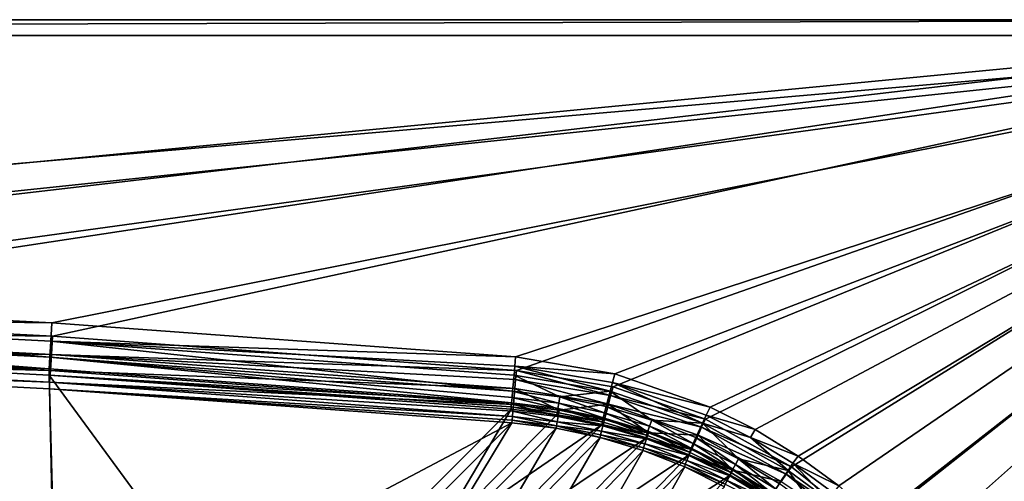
# Model space of a CAD drawing. Header units: metres. Extents: x 0 to 1050, y 0 to 700.
# Tile 49 of 50: x 770 to 955, y 613 to 700. Entities that reach past the tile are written whole.
import ezdxf

# ---------------------------------------------------------------- set-up
doc = ezdxf.new("R2010")
doc.units = ezdxf.units.M

msp = doc.modelspace()

# ---------------------------------------------------------------- linework, layer by layer
at = {"layer": 'None'}
for points in [[(1050, 700, -40), (0, 700, -40), (1050, 700)], [(0, 700, -40), (0, 700), (1050, 700)], [(3, 697, -40), (0, 700, -40), (1050, 700, -40)], [(0, 700), (514.344238, 648.376831), (1050, 700)], [(1047, 697, -40), (3, 697, -40), (1050, 700, -40)], [(514.344238, 648.376831), (601.621826, 647.65863), (1050, 700)], [(1050, 700), (601.621826, 647.65863), (688.863098, 645.040222)], [(688.863098, 645.040222), (776.026672, 640.522949), (1050, 700)], [(776.026672, 640.522949), (863.071228, 634.108948), (1050, 700)], [(1050, 700), (863.071228, 634.108948), (881.220398, 631.027039)], [(881.220398, 631.027039), (898.593384, 624.941162), (1050, 700)], [(898.593384, 624.941162), (914.682739, 615.997742), (1050, 700)], [(1050, 700), (914.682739, 615.997742), (929.011841, 604.44281)], [(929.011841, 604.44281), (941.154602, 590.608093), (1050, 700)], [(941.154602, 590.608093), (950.761108, 574.905701), (1050, 700)], [(1050, 700), (950.761108, 574.905701), (957.566284, 557.801697)], [(1047, 697, -3), (3, 697, -3), (1047, 697, -40)], [(3, 697, -3), (3, 697, -40), (1047, 697, -40)], [(1047, 697, -3), (514.384888, 650.894226, -3), (3, 697, -3)], [(601.614563, 650.176514, -3), (514.384888, 650.894226, -3), (1047, 697, -3)], [(688.807983, 647.56189, -3), (601.614563, 650.176514, -3), (1047, 697, -3)], [(775.923889, 643.051636, -3), (688.807983, 647.56189, -3), (1047, 697, -3)], [(1047, 697, -3), (862.921143, 636.647949, -3), (775.923889, 643.051636, -3)], [(881.570313, 633.482483, -3), (862.921143, 636.647949, -3), (1047, 697, -3)], [(899.421692, 627.229553, -3), (881.570313, 633.482483, -3), (1047, 697, -3)], [(1047, 697, -3), (907.884644, 622.988647, -3), (899.421692, 627.229553, -3)], [(915.953979, 618.039856, -3), (907.884644, 622.988647, -3), (1047, 697, -3)], [(923.57019, 612.418396, -3), (915.953979, 618.039856, -3), (1047, 697, -3)], [(1047, 697, -3), (930.67688, 606.165649, -3), (923.57019, 612.418396, -3)], [(937.219543, 599.325012, -3), (930.67688, 606.165649, -3), (1047, 697, -3)], [(943.152283, 591.94873, -3), (937.219543, 599.325012, -3), (1047, 697, -3)], [(1047, 697, -3), (948.432251, 584.092041, -3), (943.152283, 591.94873, -3)], [(953.021118, 575.812622, -3), (948.432251, 584.092041, -3), (1047, 697, -3)], [(960.010315, 558.236389, -3), (953.021118, 575.812622, -3), (1047, 697, -3)], [(688.807983, 647.56189, -3), (775.923889, 643.051636, -3), (688.668274, 644.144531, -3.603074)], [(776.026672, 640.522949), (688.863098, 645.040222), (688.723267, 641.622864, -0.603074)], [(775.523987, 636.636169, -5.339556), (688.545471, 641.139404, -5.339556), (688.668274, 644.144531, -3.603074)], [(775.712158, 639.637939, -3.603074), (775.523987, 636.636169, -5.339556), (688.668274, 644.144531, -3.603074)], [(688.668274, 644.144531, -3.603074), (775.923889, 643.051636, -3), (775.712158, 639.637939, -3.603074)], [(775.923889, 643.051636, -3), (862.921143, 636.647949, -3), (775.712158, 639.637939, -3.603074)], [(688.545471, 641.139404, -5.339556), (775.384338, 634.408142, -8), (688.454285, 638.908875, -8)], [(688.545471, 641.139404, -5.339556), (775.523987, 636.636169, -5.339556), (775.384338, 634.408142, -8)], [(688.600342, 638.617737, -2.339556), (775.814697, 637.109253, -0.603074), (688.723267, 641.622864, -0.603074)], [(775.814697, 637.109253, -0.603074), (776.026672, 640.522949), (688.723267, 641.622864, -0.603074)], [(862.379578, 630.24292, -5.339549), (775.523987, 636.636169, -5.339556), (775.712158, 639.637939, -3.603074)], [(862.921143, 636.647949, -3), (862.775085, 634.920288, -3.151448), (775.712158, 639.637939, -3.603074)], [(775.712158, 639.637939, -3.603074), (862.775085, 634.920288, -3.151448), (862.632996, 633.240051, -3.603017)], [(862.632996, 633.240051, -3.603017), (862.379578, 630.24292, -5.339549), (775.712158, 639.637939, -3.603074)], [(863.071228, 634.108948), (776.026672, 640.522949), (775.814697, 637.109253, -0.603074)], [(775.384338, 634.408142, -8), (688.490479, 637.718567, -11.263518), (688.454285, 638.908875, -8)], [(775.38324, 633.21814, -11.263518), (776.803284, 581.948303, -300.93985), (688.490479, 637.718567, -11.263518)], [(776.803284, 581.948303, -300.93985), (738.69574, 584.197632, -300.93985), (688.490479, 637.718567, -11.263518)], [(775.384338, 634.408142, -8), (775.38324, 633.21814, -11.263518), (688.490479, 637.718567, -11.263518)], [(775.626343, 634.107483, -2.339556), (688.600342, 638.617737, -2.339556), (688.509094, 636.387207, -5)], [(688.600342, 638.617737, -2.339556), (775.626343, 634.107483, -2.339556), (775.814697, 637.109253, -0.603074)], [(688.509094, 636.387207, -5), (688.54541, 635.196899, -8.263518), (775.486511, 631.879517, -5)], [(775.486511, 631.879517, -5), (775.626343, 634.107483, -2.339556), (688.509094, 636.387207, -5)], [(775.523987, 636.636169, -5.339556), (862.191528, 628.018372, -8.000128), (775.384338, 634.408142, -8)], [(862.379578, 630.24292, -5.339549), (862.275757, 629.015198, -6.57155), (775.523987, 636.636169, -5.339556)], [(862.275757, 629.015198, -6.57155), (862.191528, 628.018372, -8.000128), (775.523987, 636.636169, -5.339556)], [(775.626343, 634.107483, -2.339556), (862.782776, 630.701111, -0.603014), (775.814697, 637.109253, -0.603074)], [(862.924988, 632.381348, -0.151447), (863.071228, 634.108948), (775.814697, 637.109253, -0.603074)], [(862.782776, 630.701111, -0.603014), (862.924988, 632.381348, -0.151447), (775.814697, 637.109253, -0.603074)], [(862.775085, 634.920288, -3.151448), (862.921143, 636.647949, -3), (881.570313, 633.482483, -3)], [(776.614746, 578.999939, -300.418884), (775.485596, 630.689453, -8.263518), (688.54541, 635.196899, -8.263518)], [(688.54541, 635.196899, -8.263518), (738.535828, 581.24762, -300.418884), (776.614746, 578.999939, -300.418884)], [(688.54541, 635.196899, -8.263518), (775.485596, 630.689453, -8.263518), (775.486511, 631.879517, -5)], [(862.191528, 628.018372, -8.000128), (775.38324, 633.21814, -11.263518), (775.384338, 634.408142, -8)], [(775.486511, 631.879517, -5), (862.529114, 627.703979, -2.339545), (775.626343, 634.107483, -2.339556)], [(862.529114, 627.703979, -2.339545), (862.782776, 630.701111, -0.603014), (775.626343, 634.107483, -2.339556)], [(862.632996, 633.240051, -3.603017), (862.775085, 634.920288, -3.151448), (880.691223, 630.22699, -3.58563)], [(880.691223, 630.22699, -3.58563), (862.775085, 634.920288, -3.151448), (881.105774, 631.837891, -3.147835)], [(862.775085, 634.920288, -3.151448), (881.570313, 633.482483, -3), (881.105774, 631.837891, -3.147835)], [(863.071228, 634.108948), (862.924988, 632.381348, -0.151447), (880.756775, 629.382263, -0.147835)], [(880.756775, 629.382263, -0.147835), (881.220398, 631.027039), (863.071228, 634.108948)], [(862.091431, 626.834839, -11.263501), (814.886963, 579.330811, -300.93985), (775.38324, 633.21814, -11.263518)], [(814.886963, 579.330811, -300.93985), (776.803284, 581.948303, -300.93985), (775.38324, 633.21814, -11.263518)], [(862.191528, 628.018372, -8.000128), (862.129395, 627.283508, -9.582349), (775.38324, 633.21814, -11.263518)], [(862.129395, 627.283508, -9.582349), (862.091431, 626.834839, -11.263501), (775.38324, 633.21814, -11.263518)], [(862.379578, 630.24292, -5.339549), (862.632996, 633.240051, -3.603017), (871.222656, 629.165405, -5.304647)], [(871.222656, 629.165405, -5.304647), (862.632996, 633.240051, -3.603017), (880.691223, 630.22699, -3.58563)], [(862.924988, 632.381348, -0.151447), (862.782776, 630.701111, -0.603014), (880.342163, 627.771362, -0.585634)], [(862.924988, 632.381348, -0.151447), (880.342163, 627.771362, -0.585634), (880.756775, 629.382263, -0.147835)], [(881.105774, 631.837891, -3.147835), (881.570313, 633.482483, -3), (899.421692, 627.229553, -3)], [(775.486511, 631.879517, -5), (775.485596, 630.689453, -8.263518), (862.34082, 625.479492, -5.000124)], [(862.240601, 624.295959, -8.263499), (775.485596, 630.689453, -8.263518), (776.614746, 578.999939, -300.418884)], [(775.485596, 630.689453, -8.263518), (862.278625, 624.744568, -6.582345), (862.34082, 625.479492, -5.000124)], [(775.485596, 630.689453, -8.263518), (862.240601, 624.295959, -8.263499), (862.278625, 624.744568, -6.582345)], [(862.34082, 625.479492, -5.000124), (862.425171, 626.476257, -3.571546), (775.486511, 631.879517, -5)], [(862.425171, 626.476257, -3.571546), (862.529114, 627.703979, -2.339545), (775.486511, 631.879517, -5)], [(862.275757, 629.015198, -6.57155), (862.379578, 630.24292, -5.339549), (871.01709, 627.952942, -6.519624)], [(871.01709, 627.952942, -6.519624), (862.379578, 630.24292, -5.339549), (871.222656, 629.165405, -5.304647)], [(862.782776, 630.701111, -0.603014), (862.529114, 627.703979, -2.339545), (871.121155, 626.657593, -2.304657)], [(862.782776, 630.701111, -0.603014), (871.121155, 626.657593, -2.304657), (880.342163, 627.771362, -0.585634)], [(880.691223, 630.22699, -3.58563), (879.94928, 627.344055, -5.273872), (871.222656, 629.165405, -5.304647)], [(888.487244, 624.793091, -5.247491), (879.94928, 627.344055, -5.273872), (880.691223, 630.22699, -3.58563)], [(880.691223, 630.22699, -3.58563), (881.105774, 631.837891, -3.147835), (897.988464, 624.21637, -3.572824)], [(897.988464, 624.21637, -3.572824), (888.487244, 624.793091, -5.247491), (880.691223, 630.22699, -3.58563)], [(898.593384, 624.941162), (881.220398, 631.027039), (880.756775, 629.382263, -0.147835)], [(881.105774, 631.837891, -3.147835), (899.421692, 627.229553, -3), (898.661499, 625.718628, -3.144566)], [(881.105774, 631.837891, -3.147835), (898.661499, 625.718628, -3.144566), (897.988464, 624.21637, -3.572824)], [(862.191528, 628.018372, -8.000128), (862.275757, 629.015198, -6.57155), (870.849243, 626.963867, -7.929343)], [(870.849243, 626.963867, -7.929343), (862.275757, 629.015198, -6.57155), (871.01709, 627.952942, -6.519624)], [(871.222656, 629.165405, -5.304647), (879.64325, 626.155029, -6.473739), (871.01709, 627.952942, -6.519624)], [(879.94928, 627.344055, -5.273872), (879.64325, 626.155029, -6.473739), (871.222656, 629.165405, -5.304647)], [(880.756775, 629.382263, -0.147835), (880.342163, 627.771362, -0.585634), (897.8349, 623.429443, -0.144568)], [(897.8349, 623.429443, -0.144568), (898.593384, 624.941162), (880.756775, 629.382263, -0.147835)], [(814.886963, 579.330811, -300.93985), (862.091431, 626.834839, -11.263501), (847.616943, 602.30603, -154.600403)], [(847.616943, 602.30603, -154.600403), (862.091431, 626.834839, -11.263501), (870.658997, 625.768311, -11.156115)], [(870.658997, 625.768311, -11.156115), (862.091431, 626.834839, -11.263501), (862.129395, 627.283508, -9.582349)], [(870.724426, 626.229492, -9.493052), (862.129395, 627.283508, -9.582349), (862.191528, 628.018372, -8.000128)], [(870.658997, 625.768311, -11.156115), (862.129395, 627.283508, -9.582349), (870.724426, 626.229492, -9.493052)], [(870.724426, 626.229492, -9.493052), (862.191528, 628.018372, -8.000128), (870.849243, 626.963867, -7.929343)], [(862.425171, 626.476257, -3.571546), (862.34082, 625.479492, -5.000124), (870.747559, 624.456055, -4.929367)], [(862.529114, 627.703979, -2.339545), (862.425171, 626.476257, -3.571546), (870.915466, 625.445129, -3.519641)], [(862.425171, 626.476257, -3.571546), (870.747559, 624.456055, -4.929367), (870.915466, 625.445129, -3.519641)], [(862.529114, 627.703979, -2.339545), (870.915466, 625.445129, -3.519641), (871.121155, 626.657593, -2.304657)], [(879.2052, 624.453064, -9.413935), (870.724426, 626.229492, -9.493052), (870.849243, 626.963867, -7.929343)], [(879.392639, 625.181274, -7.866995), (870.849243, 626.963867, -7.929343), (871.01709, 627.952942, -6.519624)], [(879.392639, 625.181274, -7.866995), (879.2052, 624.453064, -9.413935), (870.849243, 626.963867, -7.929343)], [(871.121155, 626.657593, -2.304657), (870.915466, 625.445129, -3.519641), (879.600098, 624.888489, -2.273896)], [(879.64325, 626.155029, -6.473739), (879.392639, 625.181274, -7.866995), (871.01709, 627.952942, -6.519624)], [(880.342163, 627.771362, -0.585634), (871.121155, 626.657593, -2.304657), (879.600098, 624.888489, -2.273896)], [(880.342163, 627.771362, -0.585634), (879.600098, 624.888489, -2.273896), (887.895813, 622.410461, -2.247532)], [(888.082703, 623.635803, -6.434387), (879.64325, 626.155029, -6.473739), (879.94928, 627.344055, -5.273872)], [(888.487244, 624.793091, -5.247491), (888.082703, 623.635803, -6.434387), (879.94928, 627.344055, -5.273872)], [(880.342163, 627.771362, -0.585634), (897.161804, 621.927185, -0.572838), (897.8349, 623.429443, -0.144568)], [(897.161804, 621.927185, -0.572838), (880.342163, 627.771362, -0.585634), (887.895813, 622.410461, -2.247532)], [(899.421692, 627.229553, -3), (907.884644, 622.988647, -3), (898.661499, 625.718628, -3.144566)], [(870.658997, 625.768311, -11.156115), (879.174194, 623.969421, -11.060357), (847.616943, 602.30603, -154.600403)], [(862.278625, 624.744568, -6.582345), (862.240601, 624.295959, -8.263499), (870.556396, 623.260681, -8.156161)], [(862.34082, 625.479492, -5.000124), (862.278625, 624.744568, -6.582345), (870.622742, 623.72168, -6.493085)], [(862.278625, 624.744568, -6.582345), (870.556396, 623.260681, -8.156161), (870.622742, 623.72168, -6.493085)], [(862.34082, 625.479492, -5.000124), (870.622742, 623.72168, -6.493085), (870.747559, 624.456055, -4.929367)], [(879.2052, 624.453064, -9.413935), (870.658997, 625.768311, -11.156115), (870.724426, 626.229492, -9.493052)], [(879.174194, 623.969421, -11.060357), (870.658997, 625.768311, -11.156115), (879.2052, 624.453064, -9.413935)], [(870.915466, 625.445129, -3.519641), (870.747559, 624.456055, -4.929367), (879.294006, 623.699402, -3.473777)], [(879.600098, 624.888489, -2.273896), (870.915466, 625.445129, -3.519641), (879.294006, 623.699402, -3.473777)], [(887.500305, 621.969482, -9.345965), (879.2052, 624.453064, -9.413935), (879.392639, 625.181274, -7.866995)], [(887.895813, 622.410461, -2.247532), (879.600098, 624.888489, -2.273896), (879.294006, 623.699402, -3.473777)], [(887.750305, 622.684875, -7.813485), (879.392639, 625.181274, -7.866995), (879.64325, 626.155029, -6.473739)], [(887.750305, 622.684875, -7.813485), (887.500305, 621.969482, -9.345965), (879.392639, 625.181274, -7.866995)], [(888.082703, 623.635803, -6.434387), (887.750305, 622.684875, -7.813485), (879.64325, 626.155029, -6.473739)], [(896.280151, 620.403442, -6.401807), (888.082703, 623.635803, -6.434387), (888.487244, 624.793091, -5.247491)], [(896.780762, 621.520813, -5.225661), (888.487244, 624.793091, -5.247491), (897.988464, 624.21637, -3.572824)], [(896.780762, 621.520813, -5.225661), (896.280151, 620.403442, -6.401807), (888.487244, 624.793091, -5.247491)], [(914.682739, 615.997742), (898.593384, 624.941162), (897.8349, 623.429443, -0.144568)], [(897.988464, 624.21637, -3.572824), (898.661499, 625.718628, -3.144566), (907.001038, 621.547913, -3.143405)], [(898.661499, 625.718628, -3.144566), (907.884644, 622.988647, -3), (907.001038, 621.547913, -3.143405)], [(814.670166, 576.384338, -300.418884), (862.240601, 624.295959, -8.263499), (776.614746, 578.999939, -300.418884)], [(862.240601, 624.295959, -8.263499), (814.670166, 576.384338, -300.418884), (847.323914, 599.588501, -152.879562)], [(870.556396, 623.260681, -8.156161), (862.240601, 624.295959, -8.263499), (847.323914, 599.588501, -152.879562)], [(870.556396, 623.260681, -8.156161), (847.323914, 599.588501, -152.879562), (855.512695, 597.669983, -153.867004)], [(879.174194, 623.969421, -11.060357), (856.052429, 600.329895, -155.617783), (847.616943, 602.30603, -154.600403)], [(878.822021, 621.514587, -8.060449), (870.556396, 623.260681, -8.156161), (855.512695, 597.669983, -153.867004)], [(879.174194, 623.969421, -11.060357), (887.465759, 621.465881, -10.978409), (856.052429, 600.329895, -155.617783)], [(870.622742, 623.72168, -6.493085), (870.556396, 623.260681, -8.156161), (878.822021, 621.514587, -8.060449)], [(870.747559, 624.456055, -4.929367), (870.622742, 623.72168, -6.493085), (879.043335, 622.725647, -4.867049)], [(879.043335, 622.725647, -4.867049), (870.622742, 623.72168, -6.493085), (878.855896, 621.997437, -6.414006)], [(870.622742, 623.72168, -6.493085), (878.822021, 621.514587, -8.060449), (878.855896, 621.997437, -6.414006)], [(879.294006, 623.699402, -3.473777), (870.747559, 624.456055, -4.929367), (879.043335, 622.725647, -4.867049)], [(887.158813, 620.302246, -4.813575), (879.043335, 622.725647, -4.867049), (878.855896, 621.997437, -6.414006)], [(887.491211, 621.253174, -3.434451), (879.294006, 623.699402, -3.473777), (879.043335, 622.725647, -4.867049)], [(887.491211, 621.253174, -3.434451), (879.043335, 622.725647, -4.867049), (887.158813, 620.302246, -4.813575)], [(887.500305, 621.969482, -9.345965), (879.174194, 623.969421, -11.060357), (879.2052, 624.453064, -9.413935)], [(887.465759, 621.465881, -10.978409), (879.174194, 623.969421, -11.060357), (887.500305, 621.969482, -9.345965)], [(887.895813, 622.410461, -2.247532), (879.294006, 623.699402, -3.473777), (887.491211, 621.253174, -3.434451)], [(895.555969, 618.786926, -9.289606), (887.500305, 621.969482, -9.345965), (887.750305, 622.684875, -7.813485)], [(895.867737, 619.482849, -7.769155), (887.750305, 622.684875, -7.813485), (888.082703, 623.635803, -6.434387)], [(895.867737, 619.482849, -7.769155), (895.555969, 618.786926, -9.289606), (887.750305, 622.684875, -7.813485)], [(896.280151, 620.403442, -6.401807), (895.867737, 619.482849, -7.769155), (888.082703, 623.635803, -6.434387)], [(904.776306, 617.538635, -5.208507), (896.780762, 621.520813, -5.225661), (897.988464, 624.21637, -3.572824)], [(897.8349, 623.429443, -0.144568), (897.161804, 621.927185, -0.572838), (913.697083, 614.630066, -0.142574)], [(913.697083, 614.630066, -0.142574), (914.682739, 615.997742), (897.8349, 623.429443, -0.144568)], [(914.053833, 615.315918, -3.564994), (904.776306, 617.538635, -5.208507), (897.988464, 624.21637, -3.572824)], [(914.053833, 615.315918, -3.564994), (897.988464, 624.21637, -3.572824), (907.001038, 621.547913, -3.143405)], [(907.884644, 622.988647, -3), (915.953979, 618.039856, -3), (907.001038, 621.547913, -3.143405)], [(878.822021, 621.514587, -8.060449), (855.512695, 597.669983, -153.867004), (863.540527, 595.071228, -154.717117)], [(887.465759, 621.465881, -10.978409), (864.322083, 597.652954, -156.493652), (856.052429, 600.329895, -155.617783)], [(886.870361, 619.084595, -7.978595), (878.822021, 621.514587, -8.060449), (863.540527, 595.071228, -154.717117)], [(887.465759, 621.465881, -10.978409), (895.497498, 618.271667, -10.91081), (864.322083, 597.652954, -156.493652)], [(878.855896, 621.997437, -6.414006), (878.822021, 621.514587, -8.060449), (886.908813, 619.586853, -6.346083)], [(878.822021, 621.514587, -8.060449), (886.870361, 619.084595, -7.978595), (886.908813, 619.586853, -6.346083)], [(887.158813, 620.302246, -4.813575), (878.855896, 621.997437, -6.414006), (886.908813, 619.586853, -6.346083)], [(895.453491, 618.114197, -3.401897), (887.491211, 621.253174, -3.434451), (887.158813, 620.302246, -4.813575)], [(895.555969, 618.786926, -9.289606), (887.465759, 621.465881, -10.978409), (887.500305, 621.969482, -9.345965)], [(895.497498, 618.271667, -10.91081), (887.465759, 621.465881, -10.978409), (895.555969, 618.786926, -9.289606)], [(895.954163, 619.231567, -2.22572), (887.895813, 622.410461, -2.247532), (887.491211, 621.253174, -3.434451)], [(895.954163, 619.231567, -2.22572), (887.491211, 621.253174, -3.434451), (895.453491, 618.114197, -3.401897)], [(897.161804, 621.927185, -0.572838), (887.895813, 622.410461, -2.247532), (895.954163, 619.231567, -2.22572)], [(903.722961, 615.363037, -2.20858), (897.161804, 621.927185, -0.572838), (895.954163, 619.231567, -2.22572)], [(896.280151, 620.403442, -6.401807), (896.780762, 621.520813, -5.225661), (904.182922, 616.469238, -6.376194)], [(904.182922, 616.469238, -6.376194), (896.780762, 621.520813, -5.225661), (904.776306, 617.538635, -5.208507)], [(897.161804, 621.927185, -0.572838), (912.783997, 613.273254, -0.565014), (913.697083, 614.630066, -0.142574)], [(912.783997, 613.273254, -0.565014), (897.161804, 621.927185, -0.572838), (903.722961, 615.363037, -2.20858)], [(907.001038, 621.547913, -3.143405), (915.953979, 618.039856, -3), (914.966919, 616.672668, -3.142569)], [(914.053833, 615.315918, -3.564994), (907.001038, 621.547913, -3.143405), (914.966919, 616.672668, -3.142569)], [(886.870361, 619.084595, -7.978595), (863.540527, 595.071228, -154.717117), (871.338196, 591.809387, -155.421707)], [(894.666565, 615.984375, -7.911007), (886.870361, 619.084595, -7.978595), (871.338196, 591.809387, -155.421707)], [(886.908813, 619.586853, -6.346083), (886.870361, 619.084595, -7.978595), (894.729309, 616.497742, -6.289768)], [(886.870361, 619.084595, -7.978595), (894.666565, 615.984375, -7.911007), (894.729309, 616.497742, -6.289768)], [(895.041077, 617.193604, -4.76928), (887.158813, 620.302246, -4.813575), (886.908813, 619.586853, -6.346083)], [(886.908813, 619.586853, -6.346083), (894.729309, 616.497742, -6.289768), (895.041077, 617.193604, -4.76928)], [(895.453491, 618.114197, -3.401897), (887.158813, 620.302246, -4.813575), (895.041077, 617.193604, -4.76928)], [(903.722961, 615.363037, -2.20858), (895.954163, 619.231567, -2.22572), (895.453491, 618.114197, -3.401897)], [(903.321106, 614.916443, -9.245244), (895.555969, 618.786926, -9.289606), (895.867737, 619.482849, -7.769155)], [(903.692932, 615.586304, -7.734284), (895.867737, 619.482849, -7.769155), (896.280151, 620.403442, -6.401807)], [(903.692932, 615.586304, -7.734284), (903.321106, 614.916443, -9.245244), (895.867737, 619.482849, -7.769155)], [(904.182922, 616.469238, -6.376194), (903.692932, 615.586304, -7.734284), (896.280151, 620.403442, -6.401807)], [(895.497498, 618.271667, -10.91081), (872.354675, 594.292908, -157.219589), (864.322083, 597.652954, -156.493652)], [(895.497498, 618.271667, -10.91081), (903.196472, 614.419067, -10.857624), (872.354675, 594.292908, -157.219589)], [(894.729309, 616.497742, -6.289768), (902.639587, 613.410645, -4.734437), (895.041077, 617.193604, -4.76928)], [(903.129578, 614.293579, -3.376304), (895.453491, 618.114197, -3.401897), (895.041077, 617.193604, -4.76928)], [(895.041077, 617.193604, -4.76928), (902.639587, 613.410645, -4.734437), (903.129578, 614.293579, -3.376304)], [(903.722961, 615.363037, -2.20858), (895.453491, 618.114197, -3.401897), (903.129578, 614.293579, -3.376304)], [(903.321106, 614.916443, -9.245244), (895.497498, 618.271667, -10.91081), (895.555969, 618.786926, -9.289606)], [(903.196472, 614.419067, -10.857624), (895.497498, 618.271667, -10.91081), (903.321106, 614.916443, -9.245244)], [(911.730469, 611.86377, -6.35771), (904.182922, 616.469238, -6.376194), (904.776306, 617.538635, -5.208507)], [(912.412842, 612.877563, -5.196134), (904.776306, 617.538635, -5.208507), (914.053833, 615.315918, -3.564994)], [(911.730469, 611.86377, -6.35771), (904.776306, 617.538635, -5.208507), (912.412842, 612.877563, -5.196134)], [(915.953979, 618.039856, -3), (923.57019, 612.418396, -3), (914.966919, 616.672668, -3.142569)], [(894.666565, 615.984375, -7.911007), (871.338196, 591.809387, -155.421707), (878.840027, 587.904785, -155.973633)], [(902.139465, 612.245361, -7.857841), (894.666565, 615.984375, -7.911007), (878.840027, 587.904785, -155.973633)], [(894.729309, 616.497742, -6.289768), (894.666565, 615.984375, -7.911007), (902.267822, 612.740784, -6.24544)], [(894.666565, 615.984375, -7.911007), (902.139465, 612.245361, -7.857841), (902.267822, 612.740784, -6.24544)], [(902.639587, 613.410645, -4.734437), (894.729309, 616.497742, -6.289768), (902.267822, 612.740784, -6.24544)], [(911.143066, 610.834839, -2.196215), (903.722961, 615.363037, -2.20858), (903.129578, 614.293579, -3.376304)], [(910.736938, 610.387817, -9.213195), (903.321106, 614.916443, -9.245244), (903.692932, 615.586304, -7.734284)], [(911.16626, 611.025513, -7.709107), (903.692932, 615.586304, -7.734284), (904.182922, 616.469238, -6.376194)], [(911.16626, 611.025513, -7.709107), (910.736938, 610.387817, -9.213195), (903.692932, 615.586304, -7.734284)], [(912.783997, 613.273254, -0.565014), (903.722961, 615.363037, -2.20858), (911.143066, 610.834839, -2.196215)], [(911.730469, 611.86377, -6.35771), (911.16626, 611.025513, -7.709107), (904.182922, 616.469238, -6.376194)], [(919.627319, 607.573486, -5.188641), (912.412842, 612.877563, -5.196134), (914.053833, 615.315918, -3.564994)], [(929.011841, 604.44281), (914.682739, 615.997742), (913.697083, 614.630066, -0.142574)], [(921.469543, 609.858887, -3.56301), (914.053833, 615.315918, -3.564994), (914.966919, 616.672668, -3.142569)], [(919.627319, 607.573486, -5.188641), (914.053833, 615.315918, -3.564994), (921.469543, 609.858887, -3.56301)], [(914.966919, 616.672668, -3.142569), (923.57019, 612.418396, -3), (922.494202, 611.130127, -3.142065)], [(914.966919, 616.672668, -3.142569), (922.494202, 611.130127, -3.142065), (921.469543, 609.858887, -3.56301)], [(903.196472, 614.419067, -10.857624), (880.08252, 590.27063, -157.788254), (872.354675, 594.292908, -157.219589)], [(903.196472, 614.419067, -10.857624), (910.546692, 609.915833, -10.81942), (880.08252, 590.27063, -157.788254)], [(909.896545, 608.982666, -4.709277), (902.639587, 613.410645, -4.734437), (902.267822, 612.740784, -6.24544)], [(902.639587, 613.410645, -4.734437), (910.460754, 609.820984, -3.357834), (903.129578, 614.293579, -3.376304)], [(910.460754, 609.820984, -3.357834), (902.639587, 613.410645, -4.734437), (909.896545, 608.982666, -4.709277)], [(903.129578, 614.293579, -3.376304), (910.460754, 609.820984, -3.357834), (911.143066, 610.834839, -2.196215)], [(910.736938, 610.387817, -9.213195), (903.196472, 614.419067, -10.857624), (903.321106, 614.916443, -9.245244)], [(910.546692, 609.915833, -10.81942), (903.196472, 614.419067, -10.857624), (910.736938, 610.387817, -9.213195)], [(913.697083, 614.630066, -0.142574), (912.783997, 613.273254, -0.565014), (927.852905, 603.234436, -0.141902)], [(927.852905, 603.234436, -0.141902), (929.011841, 604.44281), (913.697083, 614.630066, -0.142574)]]:
    msp.add_3dface(points, dxfattribs=at)

doc.saveas('drawing.dxf')
